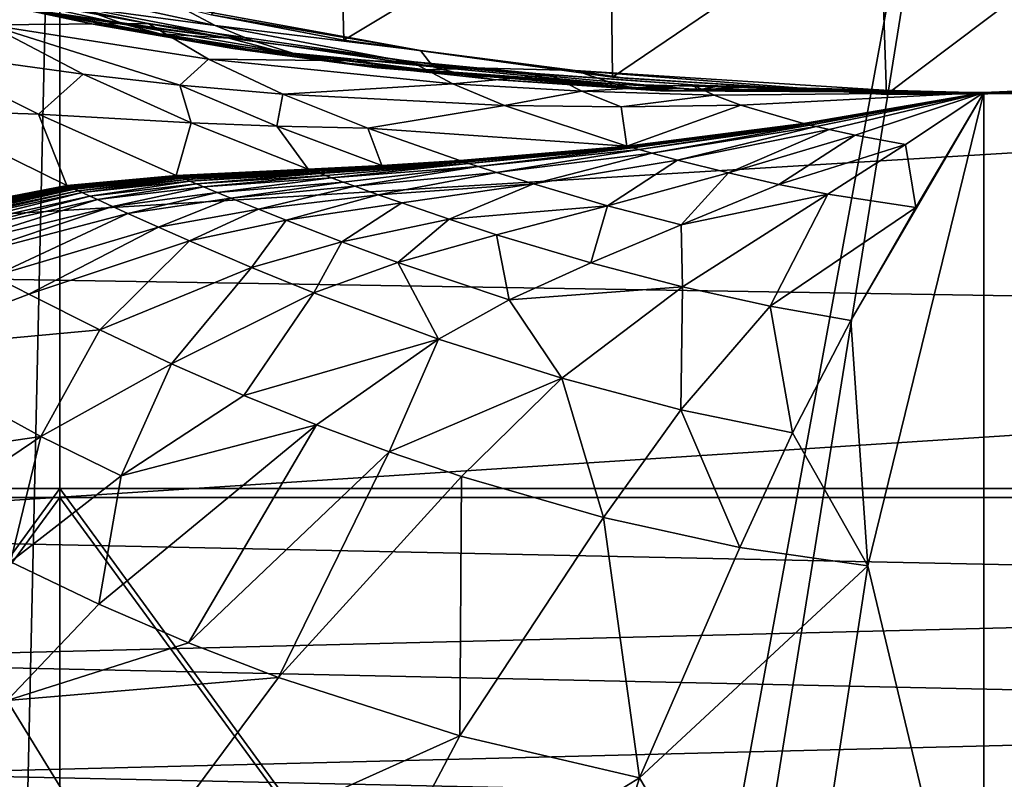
# Model space of a CAD drawing. Header units: metres. Extents: x -1004 to 0, y -808 to 0.
# Tile 99 of 136: x -506 to -406, y -224 to -147. Entities that reach past the tile are written whole.
import ezdxf

# ---------------------------------------------------------------- set-up
doc = ezdxf.new("R2010")
doc.units = ezdxf.units.M

msp = doc.modelspace()

# ---------------------------------------------------------------- linework, layer by layer
at = {"layer": 'None'}
for points in [[(-594.247375, -171.585114, 661.909546), (-196.308548, -147.470947, 662.541565), (-531.962463, -59.26767, 664.851257)], [(-196.308548, -147.470947, 662.541565), (-191.884094, -88.40519, 664.088562), (-531.962463, -59.26767, 664.851257)], [(-486.55127, -146.034058, 266.600311), (-473.57608, -128.846573, 260.012085), (-473.063843, -148.621872, 263.605011)], [(-473.57608, -128.846573, 260.012085), (-445.866608, -132.291046, 255.256195), (-473.063843, -148.621872, 263.605011)], [(-473.063843, -148.621872, 263.605011), (-445.866608, -132.291046, 255.256195), (-445.624359, -152.383408, 258.807556)], [(-445.866608, -132.291046, 255.256195), (-418.364258, -133.888443, 253.016449), (-445.624359, -152.383408, 258.807556)], [(-445.624359, -152.383408, 258.807556), (-418.364258, -133.888443, 253.016449), (-417.660858, -154.146637, 256.569244)], [(-418.364258, -133.888443, 253.016449), (-390.462463, -133.661896, 253.394547), (-417.660858, -154.146637, 256.569244)], [(-417.660858, -154.146637, 256.569244), (-390.462463, -133.661896, 253.394547), (-389.556183, -153.841599, 256.956024)], [(-517.116272, -141.940079, 304.015839), (-493.020752, -146.913696, 287.095276), (-509.277069, -147.042801, 307.658112)], [(-493.020752, -146.913696, 287.095276), (-517.116272, -141.940079, 304.015839), (-507.155457, -144.321609, 295.209076)], [(-511.722473, -143.458649, 280.469604), (-500.33551, -145.213379, 274.765442), (-495.223572, -147.053741, 275.155823)], [(-505.292938, -145.483459, 280.861511), (-511.722473, -143.458649, 280.469604), (-495.223572, -147.053741, 275.155823)], [(-489.783356, -145.225357, 269.780396), (-486.170258, -147.114624, 270.130524), (-505.200897, -142.970856, 274.375061)], [(-505.200897, -142.970856, 274.375061), (-486.170258, -147.114624, 270.130524), (-500.33551, -145.213379, 274.765442)], [(-498.638977, -146.995224, 281.253448), (-512.386902, -144.072159, 287.470703), (-505.292938, -145.483459, 280.861511)], [(-512.386902, -144.072159, 287.470703), (-498.638977, -146.995224, 281.253448), (-504.396667, -145.5905, 287.839233)], [(-484.801025, -148.425873, 282.037292), (-493.020752, -146.913696, 287.095276), (-507.155457, -144.321609, 295.209076)], [(-504.396667, -145.5905, 287.839233), (-484.801025, -148.425873, 282.037292), (-507.155457, -144.321609, 295.209076)], [(-489.893188, -148.476151, 275.546204), (-498.638977, -146.995224, 281.253448), (-505.292938, -145.483459, 280.861511)], [(-489.893188, -148.476151, 275.546204), (-505.292938, -145.483459, 280.861511), (-495.223572, -147.053741, 275.155823)], [(-498.638977, -146.995224, 281.253448), (-491.796204, -147.979889, 281.645355), (-504.396667, -145.5905, 287.839233)], [(-504.396667, -145.5905, 287.839233), (-491.796204, -147.979889, 281.645355), (-484.801025, -148.425873, 282.037292)], [(-500.33551, -145.213379, 274.765442), (-482.31546, -148.695877, 270.488708), (-495.223572, -147.053741, 275.155823)], [(-486.170258, -147.114624, 270.130524), (-482.31546, -148.695877, 270.488708), (-500.33551, -145.213379, 274.765442)], [(-489.783356, -145.225357, 269.780396), (-465.242157, -149.687378, 266.397186), (-486.170258, -147.114624, 270.130524)], [(-489.783356, -145.225357, 269.780396), (-486.55127, -146.034058, 266.600311), (-465.242157, -149.687378, 266.397186)], [(-486.55127, -146.034058, 266.600311), (-473.063843, -148.621872, 263.605011), (-465.242157, -149.687378, 266.397186)], [(-229.7612, -177.557999, 661.75354), (-196.308548, -147.470947, 662.541565), (-594.247375, -171.585114, 661.909546)], [(-499.634186, -152.102997, 312.763336), (-517.165771, -149.68663, 334.021271), (-509.277069, -147.042801, 307.658112)], [(-509.277069, -147.042801, 307.658112), (-493.020752, -146.913696, 287.095276), (-486.861877, -150.556183, 290.254791)], [(-499.634186, -152.102997, 312.763336), (-509.277069, -147.042801, 307.658112), (-489.774475, -153.203308, 303.31839)], [(-509.277069, -147.042801, 307.658112), (-486.861877, -150.556183, 290.254791), (-489.774475, -153.203308, 303.31839)], [(-484.373474, -149.466721, 275.936554), (-498.638977, -146.995224, 281.253448), (-489.893188, -148.476151, 275.546204)], [(-491.796204, -147.979889, 281.645355), (-498.638977, -146.995224, 281.253448), (-484.373474, -149.466721, 275.936554)], [(-495.223572, -147.053741, 275.155823), (-482.31546, -148.695877, 270.488708), (-478.261475, -149.952866, 270.846893)], [(-495.223572, -147.053741, 275.155823), (-478.261475, -149.952866, 270.846893), (-489.893188, -148.476151, 275.546204)], [(-493.020752, -146.913696, 287.095276), (-466.210693, -150.777832, 274.529755), (-486.861877, -150.556183, 290.254791)], [(-466.210693, -150.777832, 274.529755), (-493.020752, -146.913696, 287.095276), (-484.801025, -148.425873, 282.037292)], [(-465.242157, -149.687378, 266.397186), (-463.938293, -151.33287, 267.297241), (-486.170258, -147.114624, 270.130524)], [(-486.170258, -147.114624, 270.130524), (-463.938293, -151.33287, 267.297241), (-482.31546, -148.695877, 270.488708)], [(-491.796204, -147.979889, 281.645355), (-478.694366, -150.013611, 276.326935), (-484.801025, -148.425873, 282.037292)], [(-478.694366, -150.013611, 276.326935), (-491.796204, -147.979889, 281.645355), (-484.373474, -149.466721, 275.936554)], [(-474.030975, -150.872803, 271.205078), (-484.373474, -149.466721, 275.936554), (-489.893188, -148.476151, 275.546204)], [(-478.261475, -149.952866, 270.846893), (-474.030975, -150.872803, 271.205078), (-489.893188, -148.476151, 275.546204)], [(-460.518982, -151.506271, 272.279633), (-466.210693, -150.777832, 274.529755), (-484.801025, -148.425873, 282.037292)], [(-484.801025, -148.425873, 282.037292), (-478.694366, -150.013611, 276.326935), (-460.518982, -151.506271, 272.279633)], [(-482.31546, -148.695877, 270.488708), (-463.938293, -151.33287, 267.297241), (-478.261475, -149.952866, 270.846893)], [(-465.242157, -149.687378, 266.397186), (-473.063843, -148.621872, 263.605011), (-445.624359, -152.383408, 258.807556)], [(-504.205811, -156.166122, 340.429718), (-517.165771, -149.68663, 334.021271), (-499.634186, -152.102997, 312.763336)], [(-504.205811, -156.166122, 340.429718), (-516.939087, -155.764053, 364.371826), (-517.165771, -149.68663, 334.021271)], [(-469.647522, -151.444443, 271.563263), (-484.373474, -149.466721, 275.936554), (-474.030975, -150.872803, 271.205078)], [(-478.694366, -150.013611, 276.326935), (-484.373474, -149.466721, 275.936554), (-469.647522, -151.444443, 271.563263)], [(-465.242157, -149.687378, 266.397186), (-449.439667, -151.717789, 265.089691), (-463.938293, -151.33287, 267.297241)], [(-445.624359, -152.383408, 258.807556), (-449.439667, -151.717789, 265.089691), (-465.242157, -149.687378, 266.397186)], [(-489.774475, -153.203308, 303.31839), (-486.861877, -150.556183, 290.254791), (-479.273438, -154.136353, 294.738068)], [(-486.861877, -150.556183, 290.254791), (-466.210693, -150.777832, 274.529755), (-461.925659, -153.067032, 276.939056)], [(-479.273438, -154.136353, 294.738068), (-486.861877, -150.556183, 290.254791), (-461.925659, -153.067032, 276.939056)], [(-460.518982, -151.506271, 272.279633), (-478.694366, -150.013611, 276.326935), (-465.135254, -151.658234, 271.921448)], [(-465.135254, -151.658234, 271.921448), (-478.694366, -150.013611, 276.326935), (-469.647522, -151.444443, 271.563263)], [(-478.261475, -149.952866, 270.846893), (-463.938293, -151.33287, 267.297241), (-460.930084, -152.111282, 267.590546)], [(-478.261475, -149.952866, 270.846893), (-460.930084, -152.111282, 267.590546), (-474.030975, -150.872803, 271.205078)], [(-440.192474, -153.792664, 265.721008), (-469.647522, -151.444443, 271.563263), (-474.030975, -150.872803, 271.205078)], [(-460.930084, -152.111282, 267.590546), (-457.788483, -152.635315, 267.883881), (-474.030975, -150.872803, 271.205078)], [(-474.030975, -150.872803, 271.205078), (-457.788483, -152.635315, 267.883881), (-440.727844, -153.771408, 265.671722)], [(-474.030975, -150.872803, 271.205078), (-440.727844, -153.771408, 265.671722), (-440.192474, -153.792664, 265.721008)], [(-439.108551, -153.801605, 265.81955), (-469.647522, -151.444443, 271.563263), (-440.192474, -153.792664, 265.721008)], [(-465.135254, -151.658234, 271.921448), (-469.647522, -151.444443, 271.563263), (-439.108551, -153.801605, 265.81955)], [(-466.210693, -150.777832, 274.529755), (-452.028107, -152.168503, 270.028534), (-461.925659, -153.067032, 276.939056)], [(-452.028107, -152.168503, 270.028534), (-466.210693, -150.777832, 274.529755), (-460.518982, -151.506271, 272.279633)], [(-436.89328, -153.683289, 266.016632), (-460.518982, -151.506271, 272.279633), (-465.135254, -151.658234, 271.921448)], [(-436.89328, -153.683289, 266.016632), (-465.135254, -151.658234, 271.921448), (-439.108551, -153.801605, 265.81955)], [(-463.938293, -151.33287, 267.297241), (-445.314117, -153.091629, 265.228271), (-460.930084, -152.111282, 267.590546)], [(-449.439667, -151.717789, 265.089691), (-445.314117, -153.091629, 265.228271), (-463.938293, -151.33287, 267.297241)], [(-437.475006, -153.161377, 266.7789), (-460.518982, -151.506271, 272.279633), (-436.89328, -153.683289, 266.016632)], [(-437.475006, -153.161377, 266.7789), (-452.028107, -152.168503, 270.028534), (-460.518982, -151.506271, 272.279633)], [(-449.439667, -151.717789, 265.089691), (-415.260742, -153.873856, 264.163452), (-445.314117, -153.091629, 265.228271)], [(-444.395233, -152.481659, 259.044525), (-449.439667, -151.717789, 265.089691), (-445.624359, -152.383408, 258.807556)], [(-415.260742, -153.873856, 264.163452), (-449.439667, -151.717789, 265.089691), (-420.714478, -153.954758, 259.044525)], [(-420.714478, -153.954758, 259.044525), (-449.439667, -151.717789, 265.089691), (-444.395233, -152.481659, 259.044525)], [(-488.622894, -157.040283, 318.905792), (-504.205811, -156.166122, 340.429718), (-499.634186, -152.102997, 312.763336)], [(-488.622894, -157.040283, 318.905792), (-499.634186, -152.102997, 312.763336), (-489.774475, -153.203308, 303.31839)], [(-461.925659, -153.067032, 276.939056), (-452.028107, -152.168503, 270.028534), (-448.749664, -153.829498, 271.953705)], [(-460.930084, -152.111282, 267.590546), (-445.314117, -153.091629, 265.228271), (-443.331024, -153.500504, 265.425354)], [(-457.788483, -152.635315, 267.883881), (-460.930084, -152.111282, 267.590546), (-443.331024, -153.500504, 265.425354)], [(-457.788483, -152.635315, 267.883881), (-440.993774, -153.756607, 265.647095), (-440.727844, -153.771408, 265.671722)], [(-441.126312, -153.748184, 265.634766), (-457.788483, -152.635315, 267.883881), (-441.159393, -153.745972, 265.631683)], [(-441.159393, -153.745972, 265.631683), (-457.788483, -152.635315, 267.883881), (-441.175934, -153.744843, 265.630157)], [(-457.788483, -152.635315, 267.883881), (-441.184204, -153.744278, 265.629395), (-441.175934, -153.744843, 265.630157)], [(-441.192444, -153.743713, 265.628601), (-457.788483, -152.635315, 267.883881), (-441.258545, -153.739059, 265.622437)], [(-441.258545, -153.739059, 265.622437), (-457.788483, -152.635315, 267.883881), (-443.331024, -153.500504, 265.425354)], [(-441.126312, -153.748184, 265.634766), (-440.993774, -153.756607, 265.647095), (-457.788483, -152.635315, 267.883881)], [(-441.192444, -153.743713, 265.628601), (-441.184204, -153.744278, 265.629395), (-457.788483, -152.635315, 267.883881)], [(-452.028107, -152.168503, 270.028534), (-437.475006, -153.161377, 266.7789), (-448.749664, -153.829498, 271.953705)], [(-417.660858, -154.146637, 256.569244), (-444.395233, -152.481659, 259.044525), (-445.624359, -152.383408, 258.807556)], [(-420.714478, -153.954758, 259.044525), (-444.395233, -152.481659, 259.044525), (-417.660858, -154.146637, 256.569244)], [(-376.64209, -152.629639, 266.606384), (-407.738159, -251.781006, 628.364929), (-407.743011, -153.945282, 264.157867)], [(-376.64209, -152.629639, 266.606384), (-407.743011, -153.945282, 264.157867), (-396.987854, -154.023972, 259.044495)], [(-386.80661, -250.868378, 628.364929), (-407.738159, -251.781006, 628.364929), (-376.64209, -152.629639, 266.606384)], [(-479.889221, -157.390579, 309.162415), (-488.622894, -157.040283, 318.905792), (-489.774475, -153.203308, 303.31839)], [(-489.774475, -153.203308, 303.31839), (-479.273438, -154.136353, 294.738068), (-479.889221, -157.390579, 309.162415)], [(-456.664948, -155.289734, 280.3909), (-479.273438, -154.136353, 294.738068), (-461.925659, -153.067032, 276.939056)], [(-456.664948, -155.289734, 280.3909), (-461.925659, -153.067032, 276.939056), (-448.749664, -153.829498, 271.953705)], [(-448.749664, -153.829498, 271.953705), (-437.475006, -153.161377, 266.7789), (-435.247498, -154.230072, 268.142914)], [(-445.314117, -153.091629, 265.228271), (-415.260742, -153.873856, 264.163452), (-443.331024, -153.500504, 265.425354)], [(-443.331024, -153.500504, 265.425354), (-415.260742, -153.873856, 264.163452), (-407.743011, -153.945282, 264.157867)], [(-441.258545, -153.739059, 265.622437), (-443.331024, -153.500504, 265.425354), (-407.743011, -153.945282, 264.157867)], [(-436.89328, -153.683289, 266.016632), (-439.108551, -153.801605, 265.81955), (-407.743011, -153.945282, 264.157867)], [(-437.475006, -153.161377, 266.7789), (-407.743011, -153.945282, 264.157867), (-435.247498, -154.230072, 268.142914)], [(-434.814148, -153.297714, 266.327911), (-437.475006, -153.161377, 266.7789), (-436.89328, -153.683289, 266.016632)], [(-436.89328, -153.683289, 266.016632), (-432.145844, -153.420883, 265.919128), (-434.814148, -153.297714, 266.327911)], [(-426.789825, -153.627823, 265.228729), (-432.145844, -153.420883, 265.919128), (-436.89328, -153.683289, 266.016632)], [(-416.020874, -153.885956, 264.35968), (-426.789825, -153.627823, 265.228729), (-436.89328, -153.683289, 266.016632)], [(-416.020874, -153.885956, 264.35968), (-436.89328, -153.683289, 266.016632), (-407.743011, -153.945282, 264.157867)], [(-479.273438, -154.136353, 294.738068), (-470.605713, -157.60025, 300.163086), (-479.889221, -157.390579, 309.162415)], [(-470.605713, -157.60025, 300.163086), (-479.273438, -154.136353, 294.738068), (-456.664948, -155.289734, 280.3909)], [(-456.664948, -155.289734, 280.3909), (-448.749664, -153.829498, 271.953705), (-444.739807, -155.431305, 274.722534)], [(-444.739807, -155.431305, 274.722534), (-448.749664, -153.829498, 271.953705), (-435.247498, -154.230072, 268.142914)], [(-444.739807, -155.431305, 274.722534), (-435.247498, -154.230072, 268.142914), (-432.536774, -155.253677, 270.111053)], [(-407.743011, -153.945282, 264.157867), (-441.192444, -153.743713, 265.628601), (-441.258545, -153.739059, 265.622437)], [(-441.184204, -153.744278, 265.629395), (-441.192444, -153.743713, 265.628601), (-407.743011, -153.945282, 264.157867)], [(-441.175934, -153.744843, 265.630157), (-441.184204, -153.744278, 265.629395), (-407.743011, -153.945282, 264.157867)], [(-441.159393, -153.745972, 265.631683), (-441.175934, -153.744843, 265.630157), (-407.743011, -153.945282, 264.157867)], [(-407.743011, -153.945282, 264.157867), (-441.126312, -153.748184, 265.634766), (-441.159393, -153.745972, 265.631683)], [(-440.993774, -153.756607, 265.647095), (-441.126312, -153.748184, 265.634766), (-407.743011, -153.945282, 264.157867)], [(-440.727844, -153.771408, 265.671722), (-440.993774, -153.756607, 265.647095), (-407.743011, -153.945282, 264.157867)], [(-440.727844, -153.771408, 265.671722), (-407.743011, -153.945282, 264.157867), (-440.192474, -153.792664, 265.721008)], [(-407.743011, -153.945282, 264.157867), (-439.108551, -153.801605, 265.81955), (-440.192474, -153.792664, 265.721008)], [(-435.247498, -154.230072, 268.142914), (-407.743011, -153.945282, 264.157867), (-432.536774, -155.253677, 270.111053)], [(-407.743011, -153.945282, 264.157867), (-426.153564, -157.114151, 275.169861), (-432.536774, -155.253677, 270.111053)], [(-426.072021, -157.134644, 275.235535), (-426.153564, -157.114151, 275.169861), (-407.743011, -153.945282, 264.157867)], [(-425.990417, -157.15509, 275.301239), (-426.072021, -157.134644, 275.235535), (-407.743011, -153.945282, 264.157867)], [(-407.743011, -153.945282, 264.157867), (-425.826996, -157.195862, 275.4328), (-425.990417, -157.15509, 275.301239)], [(-425.499512, -157.27684, 275.696411), (-425.826996, -157.195862, 275.4328), (-407.743011, -153.945282, 264.157867)], [(-424.842041, -157.436386, 276.224976), (-425.499512, -157.27684, 275.696411), (-407.743011, -153.945282, 264.157867)], [(-424.842041, -157.436386, 276.224976), (-407.743011, -153.945282, 264.157867), (-423.520386, -157.745895, 277.283081)], [(-423.520386, -157.745895, 277.283081), (-407.743011, -153.945282, 264.157867), (-420.873291, -158.322021, 279.369171)], [(-419.594177, -202.230804, 445.68808), (-421.304626, -177.200241, 352.587616), (-407.743011, -153.945282, 264.157867)], [(-407.743011, -153.945282, 264.157867), (-421.304626, -177.200241, 352.587616), (-414.672516, -165.69104, 307.860992)], [(-407.743011, -153.945282, 264.157867), (-415.744476, -159.255371, 283.145996), (-420.873291, -158.322021, 279.369171)], [(-407.743011, -153.945282, 264.157867), (-415.260742, -153.873856, 264.163452), (-420.714478, -153.954758, 259.044525)], [(-407.743011, -153.945282, 264.157867), (-420.714478, -153.954758, 259.044525), (-396.987854, -154.023972, 259.044495)], [(-396.987854, -154.023972, 259.044495), (-420.714478, -153.954758, 259.044525), (-417.660858, -154.146637, 256.569244)], [(-407.738159, -251.781006, 628.364929), (-419.594177, -202.230804, 445.68808), (-407.743011, -153.945282, 264.157867)], [(-396.987854, -154.023972, 259.044495), (-417.660858, -154.146637, 256.569244), (-389.556183, -153.841599, 256.956024)], [(-415.744476, -159.255371, 283.145996), (-407.743011, -153.945282, 264.157867), (-414.672516, -165.69104, 307.860992)], [(-444.186951, -159.413208, 289.22641), (-470.605713, -157.60025, 300.163086), (-456.664948, -155.289734, 280.3909)], [(-444.186951, -159.413208, 289.22641), (-456.664948, -155.289734, 280.3909), (-444.739807, -155.431305, 274.722534)], [(-444.186951, -159.413208, 289.22641), (-444.739807, -155.431305, 274.722534), (-432.536774, -155.253677, 270.111053)], [(-432.536774, -155.253677, 270.111053), (-426.153564, -157.114151, 275.169861), (-444.186951, -159.413208, 289.22641)], [(-501.306091, -163.446976, 371.209839), (-510.645599, -165.259277, 396.148621), (-516.939087, -155.764053, 364.371826)], [(-501.306091, -163.446976, 371.209839), (-516.939087, -155.764053, 364.371826), (-504.205811, -156.166122, 340.429718)], [(-490.161316, -162.409058, 347.446228), (-504.205811, -156.166122, 340.429718), (-488.622894, -157.040283, 318.905792)], [(-490.161316, -162.409058, 347.446228), (-501.306091, -163.446976, 371.209839), (-504.205811, -156.166122, 340.429718)], [(-476.678986, -161.774826, 325.659698), (-490.161316, -162.409058, 347.446228), (-488.622894, -157.040283, 318.905792)], [(-479.889221, -157.390579, 309.162415), (-476.678986, -161.774826, 325.659698), (-488.622894, -157.040283, 318.905792)], [(-470.605713, -157.60025, 300.163086), (-469.167847, -161.390915, 315.599457), (-479.889221, -157.390579, 309.162415)], [(-469.167847, -161.390915, 315.599457), (-476.678986, -161.774826, 325.659698), (-479.889221, -157.390579, 309.162415)], [(-444.186951, -159.413208, 289.22641), (-461.20932, -160.894302, 306.147888), (-470.605713, -157.60025, 300.163086)], [(-461.20932, -160.894302, 306.147888), (-469.167847, -161.390915, 315.599457), (-470.605713, -157.60025, 300.163086)], [(-426.153564, -157.114151, 275.169861), (-444.026947, -159.459259, 289.340942), (-444.186951, -159.413208, 289.22641)], [(-426.072021, -157.134644, 275.235535), (-444.026947, -159.459259, 289.340942), (-426.153564, -157.114151, 275.169861)], [(-443.866821, -159.505219, 289.455536), (-444.026947, -159.459259, 289.340942), (-426.072021, -157.134644, 275.235535)], [(-425.990417, -157.15509, 275.301239), (-443.866821, -159.505219, 289.455536), (-426.072021, -157.134644, 275.235535)], [(-443.546234, -159.596939, 289.684967), (-443.866821, -159.505219, 289.455536), (-425.990417, -157.15509, 275.301239)], [(-425.826996, -157.195862, 275.4328), (-443.546234, -159.596939, 289.684967), (-425.990417, -157.15509, 275.301239)], [(-442.903625, -159.779434, 290.144592), (-443.546234, -159.596939, 289.684967), (-425.826996, -157.195862, 275.4328)], [(-425.499512, -157.27684, 275.696411), (-442.903625, -159.779434, 290.144592), (-425.826996, -157.195862, 275.4328)], [(-441.613068, -160.139832, 291.06604), (-442.903625, -159.779434, 290.144592), (-425.499512, -157.27684, 275.696411)], [(-424.842041, -157.436386, 276.224976), (-441.613068, -160.139832, 291.06604), (-425.499512, -157.27684, 275.696411)], [(-441.613068, -160.139832, 291.06604), (-424.842041, -157.436386, 276.224976), (-439.017487, -160.842758, 292.910187)], [(-439.017487, -160.842758, 292.910187), (-424.842041, -157.436386, 276.224976), (-423.520386, -157.745895, 277.283081)], [(-439.017487, -160.842758, 292.910187), (-423.520386, -157.745895, 277.283081), (-433.811462, -162.163696, 296.544098)], [(-423.520386, -157.745895, 277.283081), (-420.873291, -158.322021, 279.369171), (-433.811462, -162.163696, 296.544098)], [(-420.873291, -158.322021, 279.369171), (-428.659332, -163.327881, 299.992188), (-433.811462, -162.163696, 296.544098)], [(-420.873291, -158.322021, 279.369171), (-415.744476, -159.255371, 283.145996), (-428.659332, -163.327881, 299.992188)], [(-461.20932, -160.894302, 306.147888), (-444.186951, -159.413208, 289.22641), (-460.977173, -160.970627, 306.295441)], [(-444.186951, -159.413208, 289.22641), (-444.026947, -159.459259, 289.340942), (-460.977173, -160.970627, 306.295441)], [(-444.026947, -159.459259, 289.340942), (-460.744812, -161.046829, 306.443115), (-460.977173, -160.970627, 306.295441)], [(-443.866821, -159.505219, 289.455536), (-460.744812, -161.046829, 306.443115), (-444.026947, -159.459259, 289.340942)], [(-460.279572, -161.199005, 306.738739), (-460.744812, -161.046829, 306.443115), (-443.866821, -159.505219, 289.455536)], [(-443.546234, -159.596939, 289.684967), (-460.279572, -161.199005, 306.738739), (-443.866821, -159.505219, 289.455536)], [(-459.347046, -161.502106, 307.330872), (-460.279572, -161.199005, 306.738739), (-443.546234, -159.596939, 289.684967)], [(-442.903625, -159.779434, 290.144592), (-459.347046, -161.502106, 307.330872), (-443.546234, -159.596939, 289.684967)], [(-415.744476, -159.255371, 283.145996), (-423.674316, -164.314377, 303.118378), (-428.659332, -163.327881, 299.992188)], [(-423.674316, -164.314377, 303.118378), (-415.744476, -159.255371, 283.145996), (-414.672516, -165.69104, 307.860992)], [(-457.473724, -162.101791, 308.517731), (-459.347046, -161.502106, 307.330872), (-442.903625, -159.779434, 290.144592)], [(-441.613068, -160.139832, 291.06604), (-457.473724, -162.101791, 308.517731), (-442.903625, -159.779434, 290.144592)], [(-457.473724, -162.101791, 308.517731), (-441.613068, -160.139832, 291.06604), (-453.704498, -163.27623, 310.89212)], [(-453.704498, -163.27623, 310.89212), (-441.613068, -160.139832, 291.06604), (-439.017487, -160.842758, 292.910187)], [(-469.167847, -161.390915, 315.599457), (-476.605194, -161.802368, 325.701233), (-476.678986, -161.774826, 325.659698)], [(-469.167847, -161.390915, 315.599457), (-476.531342, -161.829895, 325.742828), (-476.605194, -161.802368, 325.701233)], [(-476.457489, -161.857422, 325.784424), (-476.531342, -161.829895, 325.742828), (-469.167847, -161.390915, 315.599457)], [(-476.383636, -161.884933, 325.826019), (-476.457489, -161.857422, 325.784424), (-469.167847, -161.390915, 315.599457)], [(-476.23584, -161.939926, 325.90921), (-476.383636, -161.884933, 325.826019), (-460.977173, -160.970627, 306.295441)], [(-460.977173, -160.970627, 306.295441), (-476.383636, -161.884933, 325.826019), (-469.167847, -161.390915, 315.599457)], [(-476.087982, -161.994888, 325.992432), (-476.23584, -161.939926, 325.90921), (-460.977173, -160.970627, 306.295441)], [(-460.977173, -160.970627, 306.295441), (-460.744812, -161.046829, 306.443115), (-476.087982, -161.994888, 325.992432)], [(-460.744812, -161.046829, 306.443115), (-475.792145, -162.104752, 326.158966), (-476.087982, -161.994888, 325.992432)], [(-475.496124, -162.214569, 326.325592), (-475.792145, -162.104752, 326.158966), (-460.744812, -161.046829, 306.443115)], [(-460.279572, -161.199005, 306.738739), (-475.496124, -162.214569, 326.325592), (-460.744812, -161.046829, 306.443115)], [(-460.279572, -161.199005, 306.738739), (-474.903412, -162.433868, 326.659088), (-475.496124, -162.214569, 326.325592)], [(-474.309723, -162.652512, 326.992828), (-474.903412, -162.433868, 326.659088), (-460.279572, -161.199005, 306.738739)], [(-459.347046, -161.502106, 307.330872), (-474.309723, -162.652512, 326.992828), (-460.279572, -161.199005, 306.738739)], [(-473.119385, -163.087509, 327.661041), (-474.309723, -162.652512, 326.992828), (-459.347046, -161.502106, 307.330872)], [(-471.925934, -163.520065, 328.329834), (-473.119385, -163.087509, 327.661041), (-459.347046, -161.502106, 307.330872)], [(-457.473724, -162.101791, 308.517731), (-471.925934, -163.520065, 328.329834), (-459.347046, -161.502106, 307.330872)], [(-469.167847, -161.390915, 315.599457), (-461.20932, -160.894302, 306.147888), (-460.977173, -160.970627, 306.295441)], [(-453.704498, -163.27623, 310.89212), (-439.017487, -160.842758, 292.910187), (-446.134521, -165.499069, 315.567749)], [(-439.017487, -160.842758, 292.910187), (-433.811462, -162.163696, 296.544098), (-446.134521, -165.499069, 315.567749)], [(-490.161316, -162.409058, 347.446228), (-501.209442, -163.491745, 371.25174), (-501.306091, -163.446976, 371.209839)], [(-490.074493, -162.445465, 347.489319), (-501.209442, -163.491745, 371.25174), (-490.161316, -162.409058, 347.446228)], [(-490.074493, -162.445465, 347.489319), (-501.112762, -163.536514, 371.293671), (-501.209442, -163.491745, 371.25174)], [(-489.98764, -162.481842, 347.53244), (-501.112762, -163.536514, 371.293671), (-490.074493, -162.445465, 347.489319)], [(-501.016022, -163.581253, 371.335632), (-501.112762, -163.536514, 371.293671), (-489.98764, -162.481842, 347.53244)], [(-501.016022, -163.581253, 371.335632), (-489.98764, -162.481842, 347.53244), (-489.900757, -162.518204, 347.575562)], [(-500.919312, -163.625977, 371.377594), (-501.016022, -163.581253, 371.335632), (-489.900757, -162.518204, 347.575562)], [(-500.919312, -163.625977, 371.377594), (-489.900757, -162.518204, 347.575562), (-489.813843, -162.55455, 347.618713)], [(-500.725769, -163.715393, 371.461517), (-500.919312, -163.625977, 371.377594), (-489.813843, -162.55455, 347.618713)], [(-500.725769, -163.715393, 371.461517), (-489.813843, -162.55455, 347.618713), (-489.639984, -162.627213, 347.705017)], [(-500.532166, -163.804764, 371.545441), (-500.725769, -163.715393, 371.461517), (-489.639984, -162.627213, 347.705017)], [(-489.639984, -162.627213, 347.705017), (-489.466064, -162.699844, 347.791321), (-500.532166, -163.804764, 371.545441)], [(-489.466064, -162.699844, 347.791321), (-500.144775, -163.98349, 371.713379), (-500.532166, -163.804764, 371.545441)], [(-500.144775, -163.98349, 371.713379), (-489.466064, -162.699844, 347.791321), (-489.118011, -162.845078, 347.96405)], [(-476.678986, -161.774826, 325.659698), (-490.074493, -162.445465, 347.489319), (-490.161316, -162.409058, 347.446228)], [(-476.605194, -161.802368, 325.701233), (-490.074493, -162.445465, 347.489319), (-476.678986, -161.774826, 325.659698)], [(-476.605194, -161.802368, 325.701233), (-489.98764, -162.481842, 347.53244), (-490.074493, -162.445465, 347.489319)], [(-476.531342, -161.829895, 325.742828), (-489.98764, -162.481842, 347.53244), (-476.605194, -161.802368, 325.701233)], [(-489.900757, -162.518204, 347.575562), (-489.98764, -162.481842, 347.53244), (-476.531342, -161.829895, 325.742828)], [(-489.900757, -162.518204, 347.575562), (-476.531342, -161.829895, 325.742828), (-476.457489, -161.857422, 325.784424)], [(-489.813843, -162.55455, 347.618713), (-489.900757, -162.518204, 347.575562), (-476.457489, -161.857422, 325.784424)], [(-489.813843, -162.55455, 347.618713), (-476.457489, -161.857422, 325.784424), (-476.383636, -161.884933, 325.826019)], [(-489.639984, -162.627213, 347.705017), (-489.813843, -162.55455, 347.618713), (-476.383636, -161.884933, 325.826019)], [(-476.383636, -161.884933, 325.826019), (-476.23584, -161.939926, 325.90921), (-489.639984, -162.627213, 347.705017)], [(-476.23584, -161.939926, 325.90921), (-489.466064, -162.699844, 347.791321), (-489.639984, -162.627213, 347.705017)], [(-489.466064, -162.699844, 347.791321), (-476.23584, -161.939926, 325.90921), (-476.087982, -161.994888, 325.992432)], [(-489.118011, -162.845078, 347.96405), (-489.466064, -162.699844, 347.791321), (-476.087982, -161.994888, 325.992432)], [(-476.087982, -161.994888, 325.992432), (-475.792145, -162.104752, 326.158966), (-489.118011, -162.845078, 347.96405)], [(-475.792145, -162.104752, 326.158966), (-488.769806, -162.99025, 348.136841), (-489.118011, -162.845078, 347.96405)], [(-475.496124, -162.214569, 326.325592), (-488.769806, -162.99025, 348.136841), (-475.792145, -162.104752, 326.158966)], [(-475.496124, -162.214569, 326.325592), (-488.072632, -163.280289, 348.482635), (-488.769806, -162.99025, 348.136841)], [(-474.903412, -162.433868, 326.659088), (-488.072632, -163.280289, 348.482635), (-475.496124, -162.214569, 326.325592)], [(-487.374237, -163.569504, 348.828674), (-488.072632, -163.280289, 348.482635), (-474.903412, -162.433868, 326.659088)], [(-474.903412, -162.433868, 326.659088), (-474.309723, -162.652512, 326.992828), (-487.374237, -163.569504, 348.828674)], [(-474.309723, -162.652512, 326.992828), (-485.973877, -164.145142, 349.521332), (-487.374237, -163.569504, 348.828674)], [(-474.309723, -162.652512, 326.992828), (-473.119385, -163.087509, 327.661041), (-485.973877, -164.145142, 349.521332)], [(-471.925934, -163.520065, 328.329834), (-457.473724, -162.101791, 308.517731), (-469.531189, -164.37764, 329.667603)], [(-469.531189, -164.37764, 329.667603), (-457.473724, -162.101791, 308.517731), (-453.704498, -163.27623, 310.89212)], [(-433.811462, -162.163696, 296.544098), (-438.615936, -167.464813, 320.000916), (-446.134521, -165.499069, 315.567749)], [(-428.659332, -163.327881, 299.992188), (-438.615936, -167.464813, 320.000916), (-433.811462, -162.163696, 296.544098)], [(-501.209442, -163.491745, 371.25174), (-519.285889, -167.147888, 421.302887), (-519.396545, -167.088211, 421.266968)], [(-501.209442, -163.491745, 371.25174), (-519.396545, -167.088211, 421.266968), (-510.645599, -165.259277, 396.148621)], [(-501.112762, -163.536514, 371.293671), (-519.285889, -167.147888, 421.302887), (-501.209442, -163.491745, 371.25174)], [(-519.285889, -167.147888, 421.302887), (-501.112762, -163.536514, 371.293671), (-519.175232, -167.207535, 421.338776)], [(-519.175232, -167.207535, 421.338776), (-501.112762, -163.536514, 371.293671), (-501.016022, -163.581253, 371.335632)], [(-519.064575, -167.267151, 421.374695), (-519.175232, -167.207535, 421.338776), (-501.016022, -163.581253, 371.335632)], [(-519.064575, -167.267151, 421.374695), (-501.016022, -163.581253, 371.335632), (-500.919312, -163.625977, 371.377594)], [(-518.843079, -167.386353, 421.446533), (-519.064575, -167.267151, 421.374695), (-500.919312, -163.625977, 371.377594)], [(-518.843079, -167.386353, 421.446533), (-500.919312, -163.625977, 371.377594), (-500.725769, -163.715393, 371.461517)], [(-518.621521, -167.505508, 421.518372), (-518.843079, -167.386353, 421.446533), (-500.725769, -163.715393, 371.461517)], [(-518.621521, -167.505508, 421.518372), (-500.725769, -163.715393, 371.461517), (-500.532166, -163.804764, 371.545441)], [(-501.209442, -163.491745, 371.25174), (-510.645599, -165.259277, 396.148621), (-501.306091, -163.446976, 371.209839)], [(-499.757202, -164.162186, 371.881378), (-500.144775, -163.98349, 371.713379), (-489.118011, -162.845078, 347.96405)], [(-489.118011, -162.845078, 347.96405), (-488.769806, -162.99025, 348.136841), (-499.757202, -164.162186, 371.881378)], [(-488.769806, -162.99025, 348.136841), (-498.981293, -164.519226, 372.217529), (-499.757202, -164.162186, 371.881378)], [(-488.072632, -163.280289, 348.482635), (-498.981293, -164.519226, 372.217529), (-488.769806, -162.99025, 348.136841)], [(-498.204041, -164.87529, 372.553864), (-498.981293, -164.519226, 372.217529), (-488.072632, -163.280289, 348.482635)], [(-498.204041, -164.87529, 372.553864), (-488.072632, -163.280289, 348.482635), (-487.374237, -163.569504, 348.828674)], [(-496.645416, -165.58403, 373.226929), (-498.204041, -164.87529, 372.553864), (-487.374237, -163.569504, 348.828674)], [(-487.374237, -163.569504, 348.828674), (-485.973877, -164.145142, 349.521332), (-496.645416, -165.58403, 373.226929)], [(-473.119385, -163.087509, 327.661041), (-484.569763, -164.717911, 350.214447), (-485.973877, -164.145142, 349.521332)], [(-471.925934, -163.520065, 328.329834), (-484.569763, -164.717911, 350.214447), (-473.119385, -163.087509, 327.661041)], [(-484.569763, -164.717911, 350.214447), (-471.925934, -163.520065, 328.329834), (-481.752106, -165.854584, 351.600372)], [(-481.752106, -165.854584, 351.600372), (-471.925934, -163.520065, 328.329834), (-469.531189, -164.37764, 329.667603)], [(-469.531189, -164.37764, 329.667603), (-453.704498, -163.27623, 310.89212), (-467.128174, -165.224136, 331.003174)], [(-453.704498, -163.27623, 310.89212), (-462.309662, -166.881714, 333.655548), (-467.128174, -165.224136, 331.003174)], [(-453.704498, -163.27623, 310.89212), (-446.134521, -165.499069, 315.567749), (-462.309662, -166.881714, 333.655548)], [(-428.659332, -163.327881, 299.992188), (-423.674316, -164.314377, 303.118378), (-438.615936, -167.464813, 320.000916)], [(-518.178345, -167.74379, 421.662079), (-518.621521, -167.505508, 421.518372), (-500.532166, -163.804764, 371.545441)], [(-500.532166, -163.804764, 371.545441), (-500.144775, -163.98349, 371.713379), (-518.178345, -167.74379, 421.662079)], [(-500.144775, -163.98349, 371.713379), (-517.734985, -167.982071, 421.805786), (-518.178345, -167.74379, 421.662079)], [(-517.734985, -167.982071, 421.805786), (-500.144775, -163.98349, 371.713379), (-499.757202, -164.162186, 371.881378)], [(-516.847473, -168.458191, 422.093323), (-517.734985, -167.982071, 421.805786), (-499.757202, -164.162186, 371.881378)], [(-499.757202, -164.162186, 371.881378), (-498.981293, -164.519226, 372.217529), (-516.847473, -168.458191, 422.093323)], [(-498.981293, -164.519226, 372.217529), (-515.958374, -168.932983, 422.38092), (-516.847473, -168.458191, 422.093323)], [(-515.958374, -168.932983, 422.38092), (-498.981293, -164.519226, 372.217529), (-498.204041, -164.87529, 372.553864)], [(-485.973877, -164.145142, 349.521332), (-495.082611, -166.289413, 373.900208), (-496.645416, -165.58403, 373.226929)], [(-485.973877, -164.145142, 349.521332), (-484.569763, -164.717911, 350.214447), (-495.082611, -166.289413, 373.900208)], [(-495.082611, -166.289413, 373.900208), (-484.569763, -164.717911, 350.214447), (-491.946411, -167.689941, 375.24585)], [(-491.946411, -167.689941, 375.24585), (-484.569763, -164.717911, 350.214447), (-481.752106, -165.854584, 351.600372)], [(-481.752106, -165.854584, 351.600372), (-469.531189, -164.37764, 329.667603), (-478.924164, -166.978043, 352.983398)], [(-469.531189, -164.37764, 329.667603), (-467.128174, -165.224136, 331.003174), (-478.924164, -166.978043, 352.983398)], [(-423.674316, -164.314377, 303.118378), (-438.476837, -173.781006, 345.755371), (-438.615936, -167.464813, 320.000916)], [(-429.550995, -175.748596, 349.600922), (-438.476837, -173.781006, 345.755371), (-423.674316, -164.314377, 303.118378)], [(-414.672516, -165.69104, 307.860992), (-429.550995, -175.748596, 349.600922), (-423.674316, -164.314377, 303.118378)], [(-514.175232, -169.877762, 422.956238), (-515.958374, -168.932983, 422.38092), (-498.204041, -164.87529, 372.553864)], [(-514.175232, -169.877762, 422.956238), (-498.204041, -164.87529, 372.553864), (-496.645416, -165.58403, 373.226929)], [(-512.387329, -170.818054, 423.531342), (-514.175232, -169.877762, 422.956238), (-496.645416, -165.58403, 373.226929)], [(-495.082611, -166.289413, 373.900208), (-512.387329, -170.818054, 423.531342), (-496.645416, -165.58403, 373.226929)], [(-478.924164, -166.978043, 352.983398), (-467.128174, -165.224136, 331.003174), (-473.251099, -169.182343, 355.728485)], [(-467.128174, -165.224136, 331.003174), (-462.309662, -166.881714, 333.655548), (-473.251099, -169.182343, 355.728485)], [(-446.134521, -165.499069, 315.567749), (-457.480042, -168.465775, 336.262756), (-462.309662, -166.881714, 333.655548)], [(-447.860138, -171.338699, 341.244751), (-457.480042, -168.465775, 336.262756), (-446.134521, -165.499069, 315.567749)], [(-438.615936, -167.464813, 320.000916), (-447.860138, -171.338699, 341.244751), (-446.134521, -165.499069, 315.567749)], [(-421.304626, -177.200241, 352.587616), (-429.550995, -175.748596, 349.600922), (-414.672516, -165.69104, 307.860992)], [(-512.387329, -170.818054, 423.531342), (-495.082611, -166.289413, 373.900208), (-508.79895, -172.685196, 424.679901)], [(-508.79895, -172.685196, 424.679901), (-495.082611, -166.289413, 373.900208), (-491.946411, -167.689941, 375.24585)], [(-488.798187, -169.074997, 376.587952), (-491.946411, -167.689941, 375.24585), (-481.752106, -165.854584, 351.600372)], [(-478.924164, -166.978043, 352.983398), (-488.798187, -169.074997, 376.587952), (-481.752106, -165.854584, 351.600372)], [(-508.79895, -172.685196, 424.679901), (-491.946411, -167.689941, 375.24585), (-505.195343, -174.531967, 425.824249)], [(-491.946411, -167.689941, 375.24585), (-488.798187, -169.074997, 376.587952), (-505.195343, -174.531967, 425.824249)], [(-482.479889, -171.79541, 379.249634), (-488.798187, -169.074997, 376.587952), (-478.924164, -166.978043, 352.983398)], [(-473.251099, -169.182343, 355.728485), (-482.479889, -171.79541, 379.249634), (-478.924164, -166.978043, 352.983398)], [(-462.309662, -166.881714, 333.655548), (-467.556061, -171.291489, 358.424866), (-473.251099, -169.182343, 355.728485)], [(-457.480042, -168.465775, 336.262756), (-467.556061, -171.291489, 358.424866), (-462.309662, -166.881714, 333.655548)], [(-438.476837, -173.781006, 345.755371), (-447.860138, -171.338699, 341.244751), (-438.615936, -167.464813, 320.000916)], [(-467.556061, -171.291489, 358.424866), (-457.480042, -168.465775, 336.262756), (-456.17218, -175.116791, 363.572479)], [(-456.17218, -175.116791, 363.572479), (-457.480042, -168.465775, 336.262756), (-447.860138, -171.338699, 341.244751)], [(-505.195343, -174.531967, 425.824249), (-488.798187, -169.074997, 376.587952), (-497.95578, -178.161438, 428.090607)], [(-488.798187, -169.074997, 376.587952), (-482.479889, -171.79541, 379.249634), (-497.95578, -178.161438, 428.090607)], [(-473.251099, -169.182343, 355.728485), (-476.126099, -174.398392, 381.861542), (-482.479889, -171.79541, 379.249634)], [(-467.556061, -171.291489, 358.424866), (-476.126099, -174.398392, 381.861542), (-473.251099, -169.182343, 355.728485)], [(-558.485962, -198.901932, 661.194153), (-229.7612, -177.557999, 661.75354), (-594.247375, -171.585114, 661.909546)], [(-482.479889, -171.79541, 379.249634), (-490.647644, -181.628143, 430.310791), (-497.95578, -178.161438, 428.090607)], [(-476.126099, -174.398392, 381.861542), (-490.647644, -181.628143, 430.310791), (-482.479889, -171.79541, 379.249634)], [(-476.126099, -174.398392, 381.861542), (-467.556061, -171.291489, 358.424866), (-463.373596, -179.11116, 386.841797)], [(-467.556061, -171.291489, 358.424866), (-456.17218, -175.116791, 363.572479), (-463.373596, -179.11116, 386.841797)], [(-438.476837, -173.781006, 345.755371), (-456.17218, -175.116791, 363.572479), (-447.860138, -171.338699, 341.244751)], [(-508.79895, -172.685196, 424.679901), (-505.195343, -174.531967, 425.824249), (-520.058289, -180.215347, 475.520233)], [(-450.792114, -183.107864, 391.339905), (-456.17218, -175.116791, 363.572479), (-438.476837, -173.781006, 345.755371)], [(-438.658356, -186.319229, 395.167114), (-450.792114, -183.107864, 391.339905), (-438.476837, -173.781006, 345.755371)], [(-438.476837, -173.781006, 345.755371), (-429.550995, -175.748596, 349.600922), (-438.658356, -186.319229, 395.167114)], [(-505.195343, -174.531967, 425.824249), (-497.95578, -178.161438, 428.090607), (-520.058289, -180.215347, 475.520233)], [(-483.266785, -184.866714, 432.465332), (-490.647644, -181.628143, 430.310791), (-476.126099, -174.398392, 381.861542)], [(-476.126099, -174.398392, 381.861542), (-463.373596, -179.11116, 386.841797), (-483.266785, -184.866714, 432.465332)], [(-463.373596, -179.11116, 386.841797), (-456.17218, -175.116791, 363.572479), (-450.792114, -183.107864, 391.339905)], [(-429.550995, -175.748596, 349.600922), (-427.251404, -188.681778, 398.134644), (-438.658356, -186.319229, 395.167114)], [(-427.251404, -188.681778, 398.134644), (-429.550995, -175.748596, 349.600922), (-421.304626, -177.200241, 352.587616)], [(-265.374725, -205.054779, 661.033325), (-229.7612, -177.557999, 661.75354), (-558.485962, -198.901932, 661.194153)], [(-419.594177, -202.230804, 445.68808), (-427.251404, -188.681778, 398.134644), (-421.304626, -177.200241, 352.587616)], [(-497.95578, -178.161438, 428.090607), (-503.978882, -189.03627, 479.094452), (-520.058289, -180.215347, 475.520233)], [(-490.647644, -181.628143, 430.310791), (-503.978882, -189.03627, 479.094452), (-497.95578, -178.161438, 428.090607)], [(-463.373596, -179.11116, 386.841797), (-475.849915, -187.867722, 434.53479), (-483.266785, -184.866714, 432.465332)], [(-468.433319, -190.621521, 436.499634), (-475.849915, -187.867722, 434.53479), (-463.373596, -179.11116, 386.841797)], [(-450.792114, -183.107864, 391.339905), (-468.433319, -190.621521, 436.499634), (-463.373596, -179.11116, 386.841797)], [(-503.978882, -189.03627, 479.094452), (-524.640259, -192.081482, 527.088013), (-520.058289, -180.215347, 475.520233)], [(-490.647644, -181.628143, 430.310791), (-495.7612, -193.048477, 480.810181), (-503.978882, -189.03627, 479.094452)], [(-495.7612, -193.048477, 480.810181), (-490.647644, -181.628143, 430.310791), (-483.266785, -184.866714, 432.465332)], [(-461.053131, -193.118423, 438.340393), (-468.433319, -190.621521, 436.499634), (-450.792114, -183.107864, 391.339905)], [(-446.548157, -197.305054, 441.571716), (-461.053131, -193.118423, 438.340393), (-450.792114, -183.107864, 391.339905)], [(-446.548157, -197.305054, 441.571716), (-450.792114, -183.107864, 391.339905), (-438.658356, -186.319229, 395.167114)], [(-475.849915, -187.867722, 434.53479), (-495.7612, -193.048477, 480.810181), (-483.266785, -184.866714, 432.465332)], [(-432.629456, -200.361572, 444.072937), (-446.548157, -197.305054, 441.571716), (-438.658356, -186.319229, 395.167114)], [(-438.658356, -186.319229, 395.167114), (-427.251404, -188.681778, 398.134644), (-432.629456, -200.361572, 444.072937)], [(-488.9086, -210.077866, 531.815247), (-498.039124, -206.131241, 530.710022), (-475.849915, -187.867722, 434.53479)], [(-498.039124, -206.131241, 530.710022), (-495.7612, -193.048477, 480.810181), (-475.849915, -187.867722, 434.53479)], [(-468.433319, -190.621521, 436.499634), (-488.9086, -210.077866, 531.815247), (-475.849915, -187.867722, 434.53479)], [(-427.251404, -188.681778, 398.134644), (-419.594177, -202.230804, 445.68808), (-432.629456, -200.361572, 444.072937)], [(-515.940308, -197.123001, 528.335327), (-524.640259, -192.081482, 527.088013), (-503.978882, -189.03627, 479.094452)], [(-507.061371, -201.80954, 529.546265), (-515.940308, -197.123001, 528.335327), (-503.978882, -189.03627, 479.094452)], [(-495.7612, -193.048477, 480.810181), (-507.061371, -201.80954, 529.546265), (-503.978882, -189.03627, 479.094452)], [(-479.704651, -213.639099, 532.851135), (-488.9086, -210.077866, 531.815247), (-468.433319, -190.621521, 436.499634)], [(-461.053131, -193.118423, 438.340393), (-479.704651, -213.639099, 532.851135), (-468.433319, -190.621521, 436.499634)], [(-495.7612, -193.048477, 480.810181), (-498.039124, -206.131241, 530.710022), (-507.061371, -201.80954, 529.546265)], [(-479.704651, -213.639099, 532.851135), (-461.053131, -193.118423, 438.340393), (-461.218109, -219.567978, 534.67041)], [(-461.218109, -219.567978, 534.67041), (-461.053131, -193.118423, 438.340393), (-446.548157, -197.305054, 441.571716)], [(-442.866852, -223.854767, 536.079407), (-461.218109, -219.567978, 534.67041), (-446.548157, -197.305054, 441.571716)], [(-442.866852, -223.854767, 536.079407), (-446.548157, -197.305054, 441.571716), (-432.629456, -200.361572, 444.072937)], [(-540.131531, -211.915665, 660.853333), (-265.374725, -205.054779, 661.033325), (-558.485962, -198.901932, 661.194153)], [(-419.594177, -202.230804, 445.68808), (-442.866852, -223.854767, 536.079407), (-432.629456, -200.361572, 444.072937)], [(-498.039124, -206.131241, 530.710022), (-507.408875, -215.96991, 579.338257), (-507.061371, -201.80954, 529.546265)], [(-427.0448, -251.000229, 628.364868), (-442.866852, -223.854767, 536.079407), (-419.594177, -202.230804, 445.68808)], [(-407.738159, -251.781006, 628.364929), (-427.0448, -251.000229, 628.364868), (-419.594177, -202.230804, 445.68808)], [(-284.117157, -217.49707, 660.707458), (-265.374725, -205.054779, 661.033325), (-540.131531, -211.915665, 660.853333)], [(-507.408875, -215.96991, 579.338257), (-498.039124, -206.131241, 530.710022), (-488.9086, -210.077866, 531.815247)], [(-479.704651, -213.639099, 532.851135), (-507.408875, -215.96991, 579.338257), (-488.9086, -210.077866, 531.815247)], [(-520.812561, -223.441391, 660.551514), (-284.117157, -217.49707, 660.707458), (-540.131531, -211.915665, 660.853333)], [(-495.685699, -235.064606, 628.364929), (-507.408875, -215.96991, 579.338257), (-479.704651, -213.639099, 532.851135)], [(-461.218109, -219.567978, 534.67041), (-495.685699, -235.064606, 628.364929), (-479.704651, -213.639099, 532.851135)], [(-495.685699, -235.064606, 628.364929), (-517.136902, -225.365845, 628.364929), (-507.408875, -215.96991, 579.338257)], [(-303.921326, -228.169846, 660.427917), (-284.117157, -217.49707, 660.707458), (-520.812561, -223.441391, 660.551514)], [(-473.376801, -242.616562, 628.364929), (-495.685699, -235.064606, 628.364929), (-461.218109, -219.567978, 534.67041)], [(-442.866852, -223.854767, 536.079407), (-473.376801, -242.616562, 628.364929), (-461.218109, -219.567978, 534.67041)], [(-500.497192, -233.107132, 660.29834), (-303.921326, -228.169846, 660.427917), (-520.812561, -223.441391, 660.551514)], [(-517.136902, -225.365845, 628.364929), (-500.497192, -233.107132, 660.29834), (-520.812561, -223.441391, 660.551514)], [(-450.423035, -247.94635, 628.364929), (-473.376801, -242.616562, 628.364929), (-442.866852, -223.854767, 536.079407)], [(-427.0448, -251.000229, 628.364868), (-450.423035, -247.94635, 628.364929), (-442.866852, -223.854767, 536.079407)]]:
    msp.add_3dface(points, dxfattribs=at)
at = {"layer": 'None012310'}
for points in [[(-918.387695, -133.430511, 2129.401611), (-901.755127, -155.084702, 2143.836426), (-502.018646, -55.05748, 2077.158447)], [(-901.755127, -155.084702, 2143.836426), (-820.791748, -194.333847, 2169.999756), (-502.018646, -55.05748, 2077.158447)], [(-502.018646, -55.05748, 2077.158447), (-820.791748, -194.333847, 2169.999756), (-502.018646, -194.333847, 2169.999756)], [(-102.282211, -155.084702, 2143.836426), (-502.018646, -55.05748, 2077.158447), (-183.245575, -194.333847, 2169.999756)], [(-183.245575, -194.333847, 2169.999756), (-502.018646, -55.05748, 2077.158447), (-502.018646, -194.333847, 2169.999756)], [(-102.282211, -155.084702, 2143.836426), (-85.649628, -133.430511, 2129.401611), (-502.018646, -55.05748, 2077.158447)], [(-502.018646, -57.672649, 2075.415039), (-898.363892, -158.604187, 2142.695801), (-914.9198, -137.676178, 2128.745361)], [(-820.791748, -195.279739, 2167.143799), (-898.363892, -158.604187, 2142.695801), (-502.018646, -57.672649, 2075.415039)], [(-502.018646, -195.279739, 2167.143799), (-820.791748, -195.279739, 2167.143799), (-502.018646, -57.672649, 2075.415039)], [(-502.018646, -195.279739, 2167.143799), (-502.018646, -57.672649, 2075.415039), (-183.245575, -195.279739, 2167.143799)], [(-502.018646, -57.672649, 2075.415039), (-104.109055, -156.91658, 2141.570801), (-183.245575, -195.279739, 2167.143799)], [(-87.850006, -135.748581, 2127.460449), (-104.109055, -156.91658, 2141.570801), (-502.018646, -57.672649, 2075.415039)], [(-502.018646, -194.333847, 2169.999756), (-820.791748, -631.100647, 2169.999756), (-183.245575, -631.100647, 2169.999756)], [(-502.018646, -194.333847, 2169.999756), (-820.791748, -194.333847, 2169.999756), (-820.791748, -631.100647, 2169.999756)], [(-183.245575, -194.333847, 2169.999756), (-502.018646, -194.333847, 2169.999756), (-183.245575, -631.100647, 2169.999756)], [(-183.245575, -630.385498, 2167.143799), (-820.791748, -630.385498, 2167.143799), (-502.018646, -195.279739, 2167.143799)], [(-502.018646, -195.279739, 2167.143799), (-820.791748, -630.385498, 2167.143799), (-820.791748, -195.279739, 2167.143799)], [(-183.245575, -195.279739, 2167.143799), (-183.245575, -630.385498, 2167.143799), (-502.018646, -195.279739, 2167.143799)]]:
    msp.add_3dface(points, dxfattribs=at)
at = {"layer": 'None012349'}
for points in [[(-10, -10, 90), (-502.018646, -625.846375, 90), (-994.037292, -10, 90)], [(-502.018646, -625.846375, 90), (-510.034576, -626.560547, 90), (-994.037292, -10, 90)], [(-494.003571, -626.560364, 90), (-502.018646, -625.846375, 90), (-10, -10, 90)], [(-485.779327, -628.854126, 90), (-494.003571, -626.560364, 90), (-10, -10, 90)], [(-477.800262, -632.855408, 90), (-485.779327, -628.854126, 90), (-10, -10, 90)], [(-10, -10, 90), (-470.61264, -638.481506, 90), (-477.800262, -632.855408, 90)], [(-217.024689, -763.271118, 90), (-470.61264, -638.481506, 90), (-10, -10, 90)], [(-598.695557, -78.099586, 118.659828), (-513.875122, -606.131226, 109.443001), (-502.018616, -79.224953, 118.640182)], [(-502.018616, -79.224953, 118.640182), (-502.018646, -605.043579, 109.461983), (-405.341431, -78.099579, 118.659828)], [(-502.018646, -605.043579, 109.461983), (-490.16217, -606.131226, 109.443001), (-405.341431, -78.099579, 118.659828)], [(-405.341431, -78.099579, 118.659828), (-490.16217, -606.131226, 109.443001), (-63.327908, -322.10611, 114.400681)], [(-513.875122, -606.131226, 109.443001), (-502.018646, -605.043579, 109.461983), (-502.018616, -79.224953, 118.640182)]]:
    msp.add_3dface(points, dxfattribs=at)

doc.saveas('drawing.dxf')
